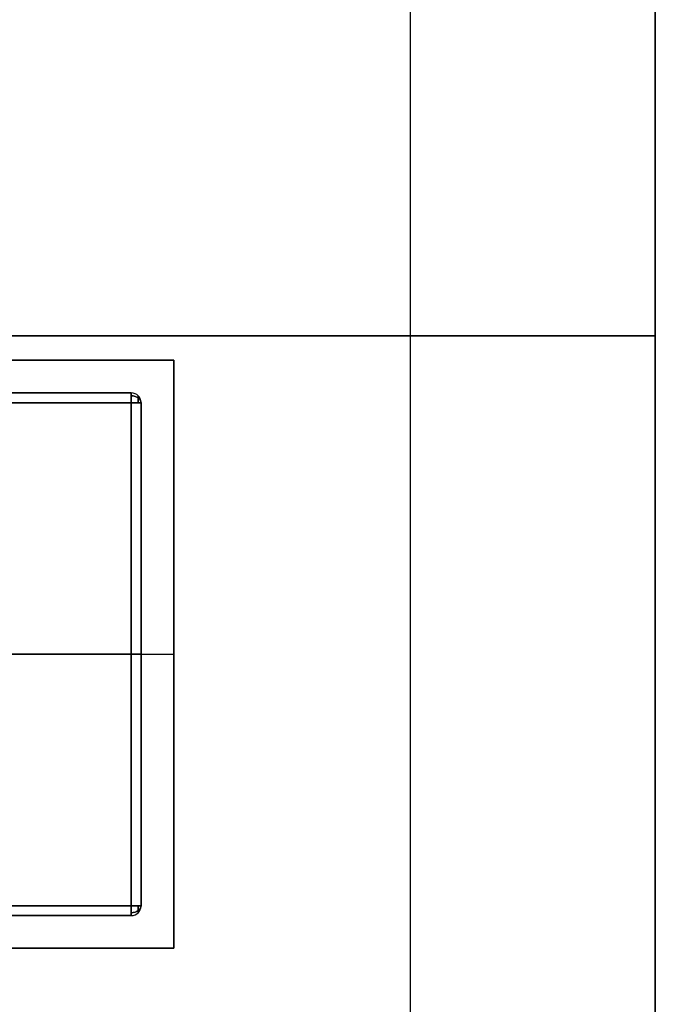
# Model space of a CAD drawing. Extents: x -64 to 57, y 4 to 161.
# Tile 105 of 256: x -48.39 to -47.417, y 92.038 to 93.545. Entities that reach past the tile are written whole.
import ezdxf

# ---------------------------------------------------------------- set-up
doc = ezdxf.new("R2010")
doc.units = 0
doc.layers.add('DEFAULT', color=7, linetype='CONTINUOUS')

msp = doc.modelspace()

# ---------------------------------------------------------------- linework, layer by layer
at = {"layer": 'DEFAULT', "color": 9}
for p, q in [((-47.417, 84.8064, 37.7818), (-47.417, 101.3164, 37.7818)), ((-47.417, 84.8064, 50.9918), (-47.417, 101.3164, 50.9918)), ((-47.417, 101.3164, 44.3868), (-47.417, 84.8064, 44.3868)), ((-47.792, 97.0664, 37.7818), (-47.792, 89.0564, 37.7818)), ((-47.792, 97.0664, 37.5318), (-47.792, 89.0564, 37.5318)), ((-47.792, 97.0664, 37.6568), (-47.792, 89.0564, 37.6568)), ((-47.417, 93.0614, 50.9918), (-63.167, 93.0614, 50.9918)), ((-49.917, 93.0614, 37.5318), (-47.792, 93.0614, 37.5318)), ((-47.417, 93.0614, 37.7818), (-47.792, 93.0614, 37.7818)), ((-47.792, 93.0614, 37.5318), (-47.792, 93.0614, 37.7818)), ((-47.417, 93.0614, 37.7818), (-47.417, 93.0614, 50.9918)), ((-48.219, 92.974, 35.8502), (-49.789, 92.974, 35.8502)), ((-49.789, 92.974, 35.5802), (-48.219, 92.974, 35.5802)), ((-48.219, 92.974, 35.7152), (-49.789, 92.974, 35.7152)), ((-48.219, 92.974, 35.5802), (-48.219, 92.974, 35.8502)), ((-49.789, 92.959, 35.8652), (-48.219, 92.959, 35.8652)), ((-48.219, 92.959, 35.5652), (-49.789, 92.959, 35.5652)), ((-48.219, 92.959, 35.8652), (-48.219, 92.189, 35.8652)), ((-48.219, 92.189, 35.5652), (-48.219, 92.959, 35.5652)), ((-48.204, 92.189, 35.8502), (-48.204, 92.959, 35.8502)), ((-48.204, 92.959, 35.8502), (-48.204, 92.959, 35.5802)), ((-48.204, 92.959, 35.5802), (-48.204, 92.189, 35.5802)), ((-48.204, 92.189, 35.7152), (-48.204, 92.959, 35.7152)), ((-48.219, 92.574, 35.8652), (-49.789, 92.574, 35.8652)), ((-48.219, 92.574, 35.5652), (-49.789, 92.574, 35.5652)), ((-48.204, 92.574, 35.8502), (-48.204, 92.574, 35.5802)), ((-48.219, 92.189, 35.8652), (-49.789, 92.189, 35.8652)), ((-49.789, 92.189, 35.5652), (-48.219, 92.189, 35.5652)), ((-48.204, 92.189, 35.5802), (-48.204, 92.189, 35.8502)), ((-49.789, 92.174, 35.8502), (-48.219, 92.174, 35.8502)), ((-48.219, 92.174, 35.5802), (-49.789, 92.174, 35.5802)), ((-49.789, 92.174, 35.7152), (-48.219, 92.174, 35.7152)), ((-48.219, 92.174, 35.8502), (-48.219, 92.174, 35.5802))]:
    msp.add_line(p, q, dxfattribs=at)
at = {"layer": 'DEFAULT', "color": 8}
for p, q in [((-47.417, 84.8114, 37.5166), (-47.417, 101.3114, 37.5166)), ((-47.417, 101.3114, 50.9766), (-47.417, 84.8114, 50.9766)), ((-47.417, 84.8114, 44.2466), (-47.417, 101.3114, 44.2466)), ((-63.167, 93.0614, 37.5166), (-47.417, 93.0614, 37.5166)), ((-63.167, 93.0614, 50.9766), (-47.417, 93.0614, 50.9766)), ((-47.417, 93.0614, 50.9766), (-47.417, 93.0614, 37.5166)), ((-48.154, 93.024, 35.2806), (-49.854, 93.024, 35.2806)), ((-49.854, 93.024, 35.8806), (-48.154, 93.024, 35.8806)), ((-49.854, 93.024, 35.5806), (-48.154, 93.024, 35.5806)), ((-48.154, 92.124, 35.2806), (-48.154, 93.024, 35.2806)), ((-48.154, 93.024, 35.8806), (-48.154, 93.024, 35.2806)), ((-48.154, 93.024, 35.8806), (-48.154, 92.124, 35.8806)), ((-48.154, 92.124, 35.5806), (-48.154, 93.024, 35.5806)), ((-49.854, 92.574, 35.2806), (-48.154, 92.574, 35.2806)), ((-49.854, 92.574, 35.8806), (-48.154, 92.574, 35.8806)), ((-48.154, 92.574, 35.8806), (-48.154, 92.574, 35.2806)), ((-49.854, 92.124, 35.2806), (-48.154, 92.124, 35.2806)), ((-48.154, 92.124, 35.8806), (-49.854, 92.124, 35.8806)), ((-49.854, 92.124, 35.5806), (-48.154, 92.124, 35.5806)), ((-48.154, 92.124, 35.8806), (-48.154, 92.124, 35.2806))]:
    msp.add_line(p, q, dxfattribs=at)
at = {"layer": 'DEFAULT', "color": 9, "extrusion": (1, -8.74228e-08, -7.64274e-15)}
for centre, start, end in [((92.959, 35.8502, -48.219), 0, 90), ((92.959, 35.5802, -48.219), 270, 0), ((92.189, 35.8502, -48.219), 90, 180), ((92.189, 35.5802, -48.219), 180, 270)]:
    msp.add_arc(centre, 0.015, start, end, dxfattribs=at)
at = {"layer": 'DEFAULT', "color": 9, "extrusion": (1.97099e-15, -4.37114e-08, 1)}
msp.add_arc((-48.219, 92.959, 35.8502), 0.015, 360, 90, dxfattribs=at)
at = {"layer": 'DEFAULT', "color": 9, "extrusion": (3.82137e-15, -4.37114e-08, 1)}
msp.add_arc((-48.219, 92.959, 35.5802), 0.015, 360, 90, dxfattribs=at)
at = {"layer": 'DEFAULT', "color": 9, "extrusion": (0, -4.37114e-08, 1)}
msp.add_arc((-48.219, 92.959, 35.7152), 0.015, 360, 90, dxfattribs=at)
at = {"layer": 'DEFAULT', "color": 9, "extrusion": (6.18142e-08, 0.707107, -0.707107)}
msp.add_arc((48.219, 91.0819, 40.382), 0.015, 90, 180, dxfattribs=at)
at = {"layer": 'DEFAULT', "color": 9, "extrusion": (6.18174e-08, 0.707107, 0.707107)}
msp.add_arc((48.219, -40.5729, 90.891), 0.015, 180, 270, dxfattribs=at)
at = {"layer": 'DEFAULT', "color": 9, "extrusion": (1, -8.74216e-08, 1.84321e-12)}
msp.add_arc((92.959, 35.8502, -48.2084), 0.0106, 0, 90, dxfattribs=at)
at = {"layer": 'DEFAULT', "color": 9, "extrusion": (1, -8.74225e-08, 4.36345e-13)}
msp.add_arc((92.959, 35.5802, -48.2084), 0.0106, 270, 0, dxfattribs=at)
at = {"layer": 'DEFAULT', "color": 9, "extrusion": (8.74228e-08, 1, 4.37114e-08)}
for centre, start, end in [((48.219, 35.8502, 92.959), 90, 180), ((48.219, 35.8502, 92.574), 90, 180), ((48.219, 35.5802, 92.574), 180, 270), ((48.219, 35.8502, 92.189), 90, 180), ((48.219, 35.5802, 92.189), 180, 270)]:
    msp.add_arc(centre, 0.015, start, end, dxfattribs=at)
at = {"layer": 'DEFAULT', "color": 9, "extrusion": (8.74225e-08, 1, 4.37114e-08)}
msp.add_arc((48.219, 35.5802, 92.959), 0.015, 180, 270, dxfattribs=at)
at = {"layer": 'DEFAULT', "color": 9, "extrusion": (1.28058e-12, -4.37114e-08, 1)}
msp.add_arc((-48.219, 92.189, 35.5802), 0.015, 270, 360, dxfattribs=at)
at = {"layer": 'DEFAULT', "color": 9, "extrusion": (2.89618e-15, -4.37114e-08, 1)}
msp.add_arc((-48.219, 92.189, 35.8502), 0.015, 270, 360, dxfattribs=at)
at = {"layer": 'DEFAULT', "color": 9, "extrusion": (6.18166e-08, 0.707107, 0.707107)}
msp.add_arc((48.219, -39.8375, 90.5374), 0.015, 90, 180, dxfattribs=at)
at = {"layer": 'DEFAULT', "color": 9, "extrusion": (7.10543e-15, -4.37114e-08, 1)}
msp.add_arc((-48.219, 92.189, 35.7152), 0.015, 270, 360, dxfattribs=at)
at = {"layer": 'DEFAULT', "color": 9, "extrusion": (6.18186e-08, 0.707107, -0.707107)}
msp.add_arc((48.219, 90.3465, 40.0285), 0.015, 180, 270, dxfattribs=at)
at = {"layer": 'DEFAULT', "color": 9, "extrusion": (1, -8.74269e-08, 4.14463e-12)}
msp.add_arc((92.189, 35.8502, -48.2084), 0.0106, 90, 180, dxfattribs=at)
at = {"layer": 'DEFAULT', "color": 9, "extrusion": (1, -8.74237e-08, -9.17683e-13)}
msp.add_arc((92.189, 35.5802, -48.2084), 0.0106, 180, 270, dxfattribs=at)

doc.saveas('drawing.dxf')
